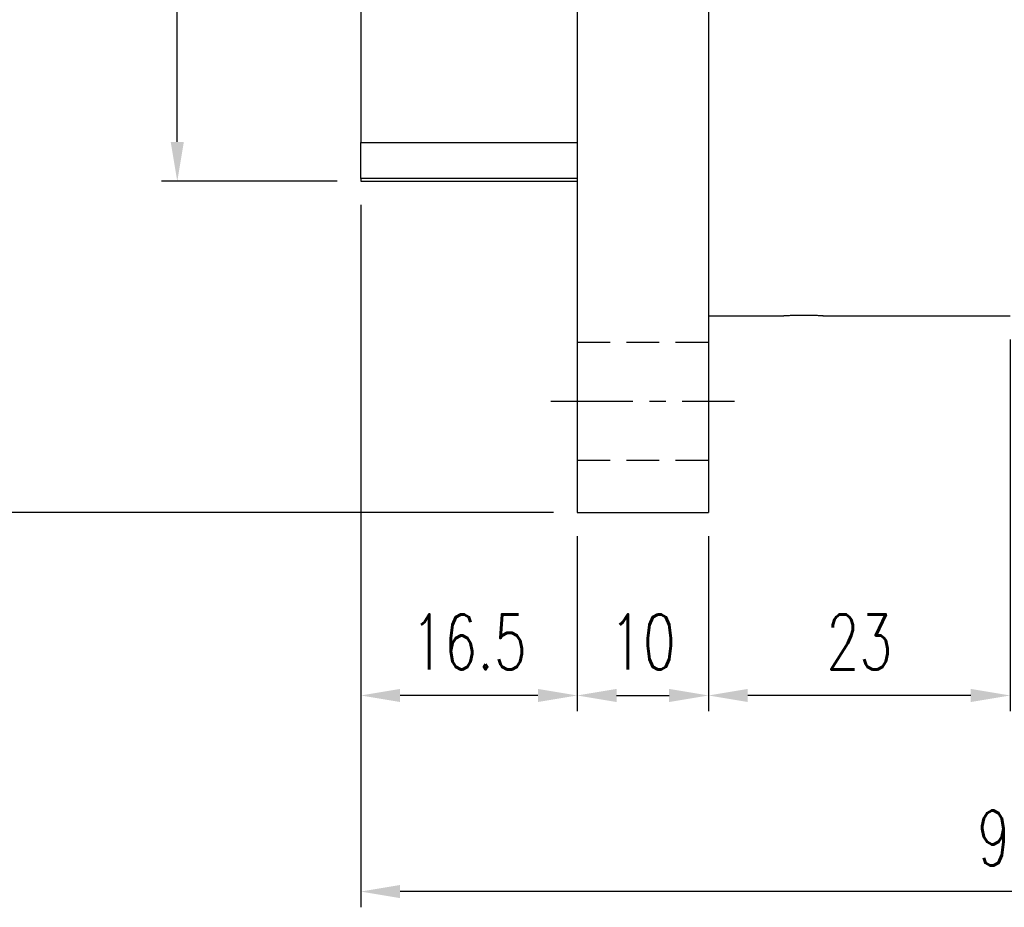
# Model space of a CAD drawing. Header units: millimetres. Extents: x -69 to 243, y -95 to 112.
# Tile 2 of 50: x 90 to 165, y -95 to -27. Entities that reach past the tile are written whole.
import ezdxf

# ---------------------------------------------------------------- set-up
doc = ezdxf.new("R2010")
doc.units = ezdxf.units.MM
doc.linetypes.add('CENTER', pattern=[2, 1.25, -0.25, 0.25, -0.25])
doc.linetypes.add('DASHED', pattern=[0.75, 0.5, -0.25])
for name, color, linetype in [('CL', 1, 'CENTER'), ('DIM', 4, 'Continuous'), ('HID', 2, 'DASHED'), ('OUT', 3, 'Continuous')]:
    doc.layers.add(name, color=color, linetype=linetype)
doc.styles.add('DIM-7', font='SIMPLEX.shx', dxfattribs={"width": 0.7, "bigfont": 'chineset.shx'})
doc.dimstyles.new('CNS', dxfattribs={"dimtxt": 3.5, "dimasz": 2.5, "dimexe": 1, "dimexo": 1.5, "dimgap": 0.09, "dimtad": 0, "dimdsep": 46, "dimtxsty": 'DIM-7', "dimcen": 0.09, "dimclrd": 1, "dimclre": 1, "dimclrt": 4, "dimadec": 0, "dimazin": 0, "dimtfac": 1, "dimtix": 1, "dimtmove": 2, "dimatfit": 3, "dimfxl": 1, "dimtvp": 0.971429, "dimtolj": 1, "dimarcsym": 0})

# ---------------------------------------------------------------- blocks, each defined once
blk = doc.blocks.new('*D3')
at = {"layer": 'DEFPOINTS', "color": 0, "transparency": 16777216}
for p in [(102.11, 39.75), (116.096, 39.75), (116.096, -39.75)]:
    blk.add_point(p, dxfattribs=at)
at = {"layer": 'DIM', "color": 0, "lineweight": -2, "transparency": 16777216}
for p, q in [((114.296, 39.75), (100.91, 39.75)), ((102.11, -36.75), (102.11, 36.75)), ((114.296, -39.75), (100.91, -39.75))]:
    blk.add_line(p, q, dxfattribs=at)
at = {"layer": 'DIM', "color": 0, "transparency": 16777216}
for points in [[(101.61, 36.75), (102.61, 36.75), (102.11, 39.75)], [(101.61, -36.75), (102.61, -36.75), (102.11, -39.75)]]:
    blk.add_solid(points, dxfattribs=at)
at = {"layer": 'DIM', "color": 0, "transparency": 16777216, "insert": (96.398, 0), "char_height": 4.2, "attachment_point": 5, "rotation": 90, "style": 'DIM-7'}
blk.add_mtext('\\A1;%%C79.5{\\H2.520000;\\S 0^ -0.035;}', dxfattribs=at)
blk = doc.blocks.new('*D5')
at = {"layer": 'DEFPOINTS', "color": 0, "transparency": 16777216}
for p in [(88.864, 65), (132.596, 65), (132.596, -65)]:
    blk.add_point(p, dxfattribs=at)
at = {"layer": 'DIM', "color": 0, "lineweight": -2, "transparency": 16777216}
for p, q in [((130.796, 65), (87.664, 65)), ((88.864, -62), (88.864, 62)), ((130.796, -65), (87.664, -65))]:
    blk.add_line(p, q, dxfattribs=at)
at = {"layer": 'DIM', "color": 0, "transparency": 16777216}
for points in [[(88.364, 62), (89.364, 62), (88.864, 65)], [(88.364, -62), (89.364, -62), (88.864, -65)]]:
    blk.add_solid(points, dxfattribs=at)
at = {"layer": 'DIM', "color": 0, "transparency": 16777216, "insert": (84.784, 0), "char_height": 4.2, "attachment_point": 5, "rotation": 90, "style": 'DIM-7'}
blk.add_mtext('\\A1;%%C130', dxfattribs=at)
blk = doc.blocks.new('*D6')
at = {"layer": 'DEFPOINTS', "color": 0, "transparency": 16777216}
for p in [(132.596, -65), (142.596, -65), (142.596, -78.938)]:
    blk.add_point(p, dxfattribs=at)
at = {"layer": 'DIM', "color": 0, "lineweight": -2, "transparency": 16777216}
for p, q in [((132.596, -66.8), (132.596, -80.138)), ((142.596, -66.8), (142.596, -80.138)), ((135.596, -78.938), (139.596, -78.938))]:
    blk.add_line(p, q, dxfattribs=at)
at = {"layer": 'DIM', "color": 0, "transparency": 16777216}
for points in [[(135.596, -78.438), (135.596, -79.438), (132.596, -78.938)], [(139.596, -78.438), (139.596, -79.438), (142.596, -78.938)]]:
    blk.add_solid(points, dxfattribs=at)
at = {"layer": 'DIM', "color": 0, "transparency": 16777216, "insert": (137.596, -74.858), "char_height": 4.2, "attachment_point": 5, "style": 'DIM-7'}
blk.add_mtext('\\A1;10', dxfattribs=at)
blk = doc.blocks.new('*D7')
at = {"layer": 'DEFPOINTS', "color": 0, "transparency": 16777216}
for p in [(116.096, -39.75), (132.596, -65), (116.096, -78.938)]:
    blk.add_point(p, dxfattribs=at)
at = {"layer": 'DIM', "color": 0, "lineweight": -2, "transparency": 16777216}
for p, q in [((116.096, -41.55), (116.096, -80.138)), ((132.596, -66.8), (132.596, -80.138)), ((129.596, -78.938), (119.096, -78.938))]:
    blk.add_line(p, q, dxfattribs=at)
at = {"layer": 'DIM', "color": 0, "transparency": 16777216}
for points in [[(119.096, -78.438), (119.096, -79.438), (116.096, -78.938)], [(129.596, -78.438), (129.596, -79.438), (132.596, -78.938)]]:
    blk.add_solid(points, dxfattribs=at)
at = {"layer": 'DIM', "color": 0, "transparency": 16777216, "insert": (124.346, -74.858), "char_height": 4.2, "attachment_point": 5, "style": 'DIM-7'}
blk.add_mtext('\\A1;16.5', dxfattribs=at)
blk = doc.blocks.new('*D8')
at = {"layer": 'DEFPOINTS', "color": 0, "transparency": 16777216}
for p in [(165.596, -50), (142.596, -65), (142.596, -78.938)]:
    blk.add_point(p, dxfattribs=at)
at = {"layer": 'DIM', "color": 0, "lineweight": -2, "transparency": 16777216}
for p, q in [((165.596, -51.8), (165.596, -80.138)), ((142.596, -66.8), (142.596, -80.138)), ((162.596, -78.938), (145.596, -78.938))]:
    blk.add_line(p, q, dxfattribs=at)
at = {"layer": 'DIM', "color": 0, "transparency": 16777216}
for points in [[(145.596, -78.438), (145.596, -79.438), (142.596, -78.938)], [(162.596, -78.438), (162.596, -79.438), (165.596, -78.938)]]:
    blk.add_solid(points, dxfattribs=at)
at = {"layer": 'DIM', "color": 0, "transparency": 16777216, "insert": (154.096, -74.858), "char_height": 4.2, "attachment_point": 5, "style": 'DIM-7'}
blk.add_mtext('\\A1;23', dxfattribs=at)
blk = doc.blocks.new('*D9')
at = {"layer": 'DEFPOINTS', "color": 0, "transparency": 16777216}
for p in [(215.096, -36.5), (116.096, -39.75), (116.096, -93.884)]:
    blk.add_point(p, dxfattribs=at)
at = {"layer": 'DIM', "color": 0, "lineweight": -2, "transparency": 16777216}
for p, q in [((215.096, -38.3), (215.096, -95.084)), ((116.096, -41.55), (116.096, -95.084)), ((212.096, -93.884), (119.096, -93.884))]:
    blk.add_line(p, q, dxfattribs=at)
at = {"layer": 'DIM', "color": 0, "transparency": 16777216}
for points in [[(119.096, -93.384), (119.096, -94.384), (116.096, -93.884)], [(212.096, -93.384), (212.096, -94.384), (215.096, -93.884)]]:
    blk.add_solid(points, dxfattribs=at)
at = {"layer": 'DIM', "color": 0, "transparency": 16777216, "insert": (165.596, -89.804), "char_height": 4.2, "attachment_point": 5, "style": 'DIM-7'}
blk.add_mtext('\\A1;99', dxfattribs=at)

msp = doc.modelspace()

# ---------------------------------------------------------------- linework, layer by layer
at = {"layer": 'CL', "color": 0, "ltscale": 5}
msp.add_line((130.596, -56.5), (144.596, -56.5), dxfattribs=at)
at = {"layer": 'HID', "color": 0, "ltscale": 5}
for p, q in [((132.596, -52), (142.596, -52)), ((132.596, -61), (142.596, -61))]:
    msp.add_line(p, q, dxfattribs=at)
at = {"layer": 'OUT', "color": 0, "linetype": 'Continuous'}
for p, q in [((116.096, 39.75), (116.096, -36.785)), ((132.596, 0), (132.596, -65)), ((142.596, 0), (142.596, -65)), ((116.096, -39.547), (116.096, -36.785)), ((116.096, -36.785), (132.596, -36.785)), ((116.096, -39.547), (116.096, -39.75)), ((132.596, -39.547), (116.096, -39.547)), ((116.096, -39.75), (132.596, -39.75)), ((142.596, -50), (148.349, -50)), ((151.327, -50), (165.596, -50)), ((132.596, -65), (142.596, -65))]:
    msp.add_line(p, q, dxfattribs=at)
msp.add_open_spline([(151.346, -50), (151.346, -50), (151.343, -50), (151.317, -49.999), (151.268, -49.998), (151.121, -49.994), (151.021, -49.991), (150.782, -49.986), (150.641, -49.984), (150.338, -49.98), (150.171, -49.978), (149.837, -49.977), (149.665, -49.978), (149.338, -49.98), (149.18, -49.982), (148.897, -49.986), (148.769, -49.989), (148.562, -49.994), (148.48, -49.996), (148.374, -49.999), (148.346, -50), (148.346, -50)], degree=3, knots=[0, 0, 0, 0, 0.037205, 0.037205, 0.144566, 0.144566, 0.251945, 0.251945, 0.359367, 0.359367, 0.46679, 0.46679, 0.574171, 0.574171, 0.681532, 0.681532, 0.788926, 0.788926, 0.896356, 0.896356, 1, 1, 1, 1], dxfattribs=at)

# ---------------------------------------------------------------- dimensions: what is measured, and where the dimension line sits
at = {"layer": 'DIM', "color": 0}
for base, p1, p2, override, picture, middle in [((88.864, 65), (132.596, -65), (132.596, 65), {"dimscale": 1.2, "dimclrd": 0, "dimclre": 0, "dimclrt": 0}, '*D5', (84.784, 0)), ((102.11, 39.75), (116.096, -39.75), (116.096, 39.75), {"dimscale": 1.2, "dimclrd": 0, "dimclre": 0, "dimclrt": 0, "dimtol": 1, "dimtm": 0.035, "dimtfac": 0.6, "dimtdec": 3, "dimtmove": 0}, '*D3', (96.398, 0))]:
    dim = msp.add_linear_dim(base=base, p1=p1, p2=p2, angle=90, text='%%C<>', dimstyle='CNS', override=override, dxfattribs=at)
    dim.commit()
    dim.dimension.update_dxf_attribs({"geometry": picture, "text_midpoint": middle})
for base, p1, p2, picture, middle in [((116.096, -93.884), (215.096, -36.5), (116.096, -39.75), '*D9', (165.596, -89.804)), ((116.096, -78.938), (132.596, -65), (116.096, -39.75), '*D7', (124.346, -74.858)), ((142.596, -78.938), (165.596, -50), (142.596, -65), '*D8', (154.096, -74.858)), ((142.596, -78.938), (132.596, -65), (142.596, -65), '*D6', (137.596, -74.858))]:
    dim = msp.add_linear_dim(base=base, p1=p1, p2=p2, dimstyle='CNS', override={"dimscale": 1.2, "dimclrd": 0, "dimclre": 0, "dimclrt": 0}, dxfattribs=at)
    dim.commit()
    dim.dimension.update_dxf_attribs({"geometry": picture, "text_midpoint": middle})

doc.saveas('drawing.dxf')
